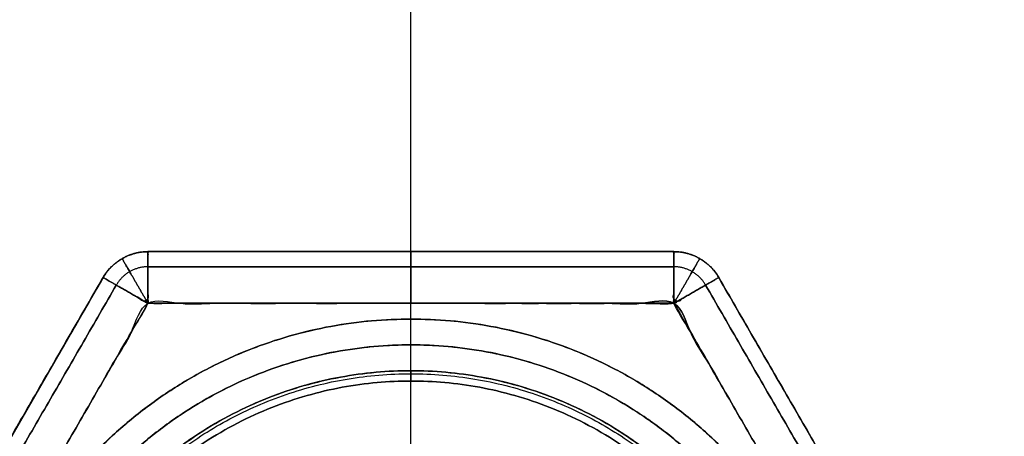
# Model space of a CAD drawing. Header units: millimetres. Extents: x -661 to 720, y -255 to 255.
# Tile 144 of 256: x -589 to -580, y -207 to -203. Entities that reach past the tile are written whole.
import ezdxf

# ---------------------------------------------------------------- set-up
doc = ezdxf.new("R2010")
doc.units = ezdxf.units.MM
doc.layers.add('Floreana 120', color=18, linetype='Continuous', true_color=0x000000)

msp = doc.modelspace()

# ---------------------------------------------------------------- linework, layer by layer
at = {"layer": 'Floreana 120', "color": 250, "true_color": 0x282421}
msp.add_line((-585.5296, -206, 6), (-585.5296, -199, 6), dxfattribs=at)
at = {"layer": 'Floreana 120', "color": 7, "true_color": 0xf1f1f1}
for p, q in [((-588.071, -205.0983, 3.5), (-582.9883, -205.0983, 3.5)), ((-585.5296, -205.0983, 1.5), (-585.5296, -205.0983, 5.5)), ((-588.504, -205.3483, 3.5), (-591.0453, -209.75, 3.5)), ((-580.014, -209.75, 3.5), (-582.5553, -205.3483, 3.5)), ((-585.5296, -207, 1), (-585.5296, -205.5983, 1)), ((-585.5296, -207, 6), (-585.5296, -205.5983, 6))]:
    msp.add_line(p, q, dxfattribs=at)
at = {"layer": 'Floreana 120', "color": 253, "true_color": 0x97aaae}
for p, q in [((-585.5296, -207, 10.7), (-585.5296, -206.35, 10.7)), ((-585.5296, -213.65, 11.5), (-585.5296, -206.35, 11.5))]:
    msp.add_line(p, q, dxfattribs=at)
at = {"layer": 'Floreana 120', "color": 250, "true_color": 0x282421}
for points, weights, knots in [([(-652.0296, -251, 10), (-475.5296, -251, 10), (-299.0296, -251, 10), (-294.0296, -251, 10), (-294.0296, -246, 10), (-294.0296, 0, 10), (-294.0296, 246, 10), (-294.0296, 251, 10), (-299.0296, 251, 10), (-475.5296, 251, 10), (-652.0296, 251, 10), (-657.0296, 251, 10), (-657.0296, 246, 10), (-657.0296, 0, 10), (-657.0296, -246, 10), (-657.0296, -251, 10), (-652.0296, -251, 10)], [1, 1, 1, 0.707106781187, 1, 1, 1, 0.707106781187, 1, 1, 1, 0.707106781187, 1, 1, 1, 0.707106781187, 1], [0, 0, 0, 353, 353, 363, 363, 855, 855, 865, 865, 1218, 1218, 1228, 1228, 1720, 1720, 1730, 1730, 1730]), ([(-294.0296, 246), (-294.0296, 0), (-294.0296, -246), (-294.0296, -251), (-299.0296, -251), (-475.5296, -251), (-652.0296, -251), (-657.0296, -251), (-657.0296, -246), (-657.0296, 0), (-657.0296, 246), (-657.0296, 251), (-652.0296, 251), (-475.5296, 251), (-299.0296, 251), (-294.0296, 251), (-294.0296, 246)], [1, 1, 1, 0.707106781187, 1, 1, 1, 0.707106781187, 1, 1, 1, 0.707106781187, 1, 1, 1, 0.707106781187, 1], [0, 0, 0, 492, 492, 502, 502, 855, 855, 865, 865, 1357, 1357, 1367, 1367, 1720, 1720, 1730, 1730, 1730]), ([(-585.5296, -221, 6), (-596.5296, -221, 6), (-596.5296, -210, 6), (-596.5296, -199, 6), (-585.5296, -199, 6), (-574.5296, -199, 6), (-574.5296, -210, 6), (-574.5296, -221, 6), (-585.5296, -221, 6)], [1, 0.707106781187, 1, 0.707106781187, 1, 0.707106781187, 1, 0.707106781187, 1], [0, 0, 0, 22, 22, 44, 44, 66, 66, 88, 88, 88]), ([(-585.5296, -221), (-574.5296, -221), (-574.5296, -210), (-574.5296, -199), (-585.5296, -199), (-596.5296, -199), (-596.5296, -210), (-596.5296, -221), (-585.5296, -221)], [1, 0.707106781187, 1, 0.707106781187, 1, 0.707106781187, 1, 0.707106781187, 1], [0, 0, 0, 22, 22, 44, 44, 66, 66, 88, 88, 88]), ([(-574.5296, -210, 6), (-574.5296, -199, 6), (-585.5296, -199, 6), (-596.5296, -199, 6), (-596.5296, -210, 6)], [1, 0.707106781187, 1, 0.707106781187, 1], [0, 0, 0, 22, 22, 44, 44, 44]), ([(-596.5296, -210), (-596.5296, -199), (-585.5296, -199), (-574.5296, -199), (-574.5296, -210)], [1, 0.707106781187, 1, 0.707106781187, 1], [0, 0, 0, 22, 22, 44, 44, 44]), ([(-581.5296, -210, 6), (-581.5296, -206, 6), (-585.5296, -206, 6), (-589.5296, -206, 6), (-589.5296, -210, 6), (-589.5296, -214, 6), (-585.5296, -214, 6), (-581.5296, -214, 6), (-581.5296, -210, 6)], [1, 0.707106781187, 1, 0.707106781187, 1, 0.707106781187, 1, 0.707106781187, 1], [0, 0, 0, 8, 8, 16, 16, 24, 24, 32, 32, 32]), ([(-581.5296, -210, 10), (-581.5296, -214, 10), (-585.5296, -214, 10), (-589.5296, -214, 10), (-589.5296, -210, 10), (-589.5296, -206, 10), (-585.5296, -206, 10), (-581.5296, -206, 10), (-581.5296, -210, 10)], [1, 0.707106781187, 1, 0.707106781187, 1, 0.707106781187, 1, 0.707106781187, 1], [0, 0, 0, 8, 8, 16, 16, 24, 24, 32, 32, 32]), ([(-581.5296, -210, 10), (-581.5296, -206, 10), (-585.5296, -206, 10), (-589.5296, -206, 10), (-589.5296, -210, 10)], [1, 0.707106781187, 1, 0.707106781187, 1], [0, 0, 0, 8, 8, 16, 16, 16]), ([(-589.5296, -210, 6), (-589.5296, -206, 6), (-585.5296, -206, 6), (-581.5296, -206, 6), (-581.5296, -210, 6)], [1, 0.707106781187, 1, 0.707106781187, 1], [0, 0, 0, 8, 8, 16, 16, 16])]:
    msp.add_rational_spline(points, weights, degree=2, knots=knots, dxfattribs=at)
for points in [[(-596.5296, -210, 3), (-596.5296, -188, 3), (-574.5296, -188, 3), (-574.5296, -210, 3)], [(-589.5296, -210, 8), (-589.5296, -202, 8), (-581.5296, -202, 8), (-581.5296, -210, 8)]]:
    msp.add_rational_spline(points, [1, 0.333333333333, 0.333333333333, 1], degree=3, dxfattribs=at)
at = {"layer": 'Floreana 120', "color": 7, "true_color": 0xf1f1f1}
for points, weights, knots in [([(-588.071, -205.0983, 5.5), (-588.071, -205.0983, 3.5), (-588.071, -205.0983, 1.5), (-588.3596, -205.0983, 1.5), (-588.504, -205.3483, 1.5), (-588.504, -205.3483, 3.5), (-588.504, -205.3483, 5.5), (-588.3596, -205.0983, 5.5), (-588.071, -205.0983, 5.5)], [1, 1, 1, 0.866025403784, 1, 1, 1, 0.866025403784, 1], [0, 0, 0, 4, 4, 4.57735, 4.57735, 8.57735, 8.57735, 9.154701, 9.154701, 9.154701]), ([(-588.071, -205.5983, 1), (-588.071, -205.0983, 1), (-588.071, -205.0983, 1.5), (-585.5296, -205.0983, 1.5), (-582.9883, -205.0983, 1.5), (-582.9883, -205.0983, 1), (-582.9883, -205.5983, 1), (-585.5296, -205.5983, 1), (-588.071, -205.5983, 1)], [1, 0.707106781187, 1, 1, 1, 0.707106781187, 1, 1, 1], [0, 0, 0, 1, 1, 6.08265, 6.08265, 7.08265, 7.08265, 12.165299, 12.165299, 12.165299]), ([(-582.9883, -205.5983, 6), (-582.9883, -205.0983, 6), (-582.9883, -205.0983, 5.5), (-585.5296, -205.0983, 5.5), (-588.071, -205.0983, 5.5), (-588.071, -205.0983, 6), (-588.071, -205.5983, 6), (-585.5296, -205.5983, 6), (-582.9883, -205.5983, 6)], [1, 0.707106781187, 1, 1, 1, 0.707106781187, 1, 1, 1], [0, 0, 0, 1, 1, 6.08265, 6.08265, 7.08265, 7.08265, 12.165299, 12.165299, 12.165299]), ([(-582.5553, -205.3483, 5.5), (-582.5553, -205.3483, 3.5), (-582.5553, -205.3483, 1.5), (-582.6996, -205.0983, 1.5), (-582.9883, -205.0983, 1.5), (-582.9883, -205.0983, 3.5), (-582.9883, -205.0983, 5.5), (-582.6996, -205.0983, 5.5), (-582.5553, -205.3483, 5.5)], [1, 1, 1, 0.866025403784, 1, 1, 1, 0.866025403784, 1], [0, 0, 0, 4, 4, 4.57735, 4.57735, 8.57735, 8.57735, 9.154701, 9.154701, 9.154701]), ([(-590.6123, -210, 1), (-591.0453, -209.75, 1), (-591.0453, -209.75, 1.5), (-589.7746, -207.5491, 1.5), (-588.504, -205.3483, 1.5), (-588.504, -205.3483, 1), (-588.071, -205.5983, 1), (-589.3416, -207.7991, 1), (-590.6123, -210, 1)], [1, 0.707106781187, 1, 1, 1, 0.707106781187, 1, 1, 1], [0, 0, 0, 1, 1, 6.08265, 6.08265, 7.08265, 7.08265, 12.165299, 12.165299, 12.165299]), ([(-588.071, -205.5983, 6), (-588.504, -205.3483, 6), (-588.504, -205.3483, 5.5), (-589.7746, -207.5491, 5.5), (-591.0453, -209.75, 5.5), (-591.0453, -209.75, 6), (-590.6123, -210, 6), (-589.3416, -207.7991, 6), (-588.071, -205.5983, 6)], [1, 0.707106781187, 1, 1, 1, 0.707106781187, 1, 1, 1], [0, 0, 0, 1, 1, 6.08265, 6.08265, 7.08265, 7.08265, 12.165299, 12.165299, 12.165299]), ([(-582.9883, -205.5983, 1), (-582.5553, -205.3483, 1), (-582.5553, -205.3483, 1.5), (-581.2846, -207.5491, 1.5), (-580.014, -209.75, 1.5), (-580.014, -209.75, 1), (-580.447, -210, 1), (-581.7176, -207.7991, 1), (-582.9883, -205.5983, 1)], [1, 0.707106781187, 1, 1, 1, 0.707106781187, 1, 1, 1], [0, 0, 0, 1, 1, 6.08265, 6.08265, 7.08265, 7.08265, 12.165299, 12.165299, 12.165299]), ([(-582.5553, -205.3483, 5.5), (-582.5553, -205.3483, 6), (-582.9883, -205.5983, 6), (-581.7176, -207.7991, 6), (-580.447, -210, 6), (-580.014, -209.75, 6), (-580.014, -209.75, 5.5), (-581.2846, -207.5491, 5.5), (-582.5553, -205.3483, 5.5)], [1, 0.707106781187, 1, 1, 1, 0.707106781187, 1, 1, 1], [0, 0, 0, 1, 1, 6.08265, 6.08265, 7.08265, 7.08265, 12.165299, 12.165299, 12.165299])]:
    msp.add_rational_spline(points, weights, degree=2, knots=knots, dxfattribs=at)
for points, weights, degree in [([(-588.071, -205.0983, 5.5), (-588.3596, -205.0983, 5.5), (-588.504, -205.3483, 5.5)], [1, 0.866025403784, 1], 2), ([(-588.504, -205.3483, 3.5), (-588.4125, -205.1898, 3.5), (-588.254, -205.0983, 3.5), (-588.071, -205.0983, 3.5)], [1, 0.910683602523, 0.910683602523, 1], 3), ([(-588.504, -205.3483, 1.5), (-588.3596, -205.0983, 1.5), (-588.071, -205.0983, 1.5)], [1, 0.866025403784, 1], 2), ([(-582.9883, -205.0983, 1.5), (-582.6996, -205.0983, 1.5), (-582.5553, -205.3483, 1.5)], [1, 0.866025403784, 1], 2), ([(-582.5553, -205.3483, 5.5), (-582.6996, -205.0983, 5.5), (-582.9883, -205.0983, 5.5)], [1, 0.866025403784, 1], 2), ([(-582.9883, -205.0983, 3.5), (-582.8053, -205.0983, 3.5), (-582.6468, -205.1898, 3.5), (-582.5553, -205.3483, 3.5)], [1, 0.910683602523, 0.910683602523, 1], 3), ([(-588.071, -205.2447, 5.8536), (-588.2004, -205.2447, 5.8536), (-588.3124, -205.3094, 5.8536), (-588.3771, -205.4215, 5.8536)], [0.828741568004, 0.75472135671, 0.75472135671, 0.828741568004], 3), ([(-588.071, -205.2447, 1.1464), (-588.2004, -205.2447, 1.1464), (-588.3124, -205.3094, 1.1464), (-588.3771, -205.4215, 1.1464)], [0.828741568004, 0.75472135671, 0.75472135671, 0.828741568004], 3), ([(-582.6821, -205.4215, 1.1464), (-582.7468, -205.3094, 1.1464), (-582.8589, -205.2447, 1.1464), (-582.9883, -205.2447, 1.1464)], [0.828741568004, 0.75472135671, 0.75472135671, 0.828741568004], 3), ([(-582.6821, -205.4215, 5.8536), (-582.7468, -205.3094, 5.8536), (-582.8589, -205.2447, 5.8536), (-582.9883, -205.2447, 5.8536)], [0.828741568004, 0.75472135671, 0.75472135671, 0.828741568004], 3)]:
    msp.add_rational_spline(points, weights, degree=degree, dxfattribs=at)
for points in [[(-582.9883, -205.0983, 1.5), (-585.5296, -205.0983, 1.5), (-588.071, -205.0983, 1.5)], [(-588.071, -205.0983, 1.5), (-588.071, -205.0983, 3.5), (-588.071, -205.0983, 5.5)], [(-588.071, -205.0983, 5.5), (-585.5296, -205.0983, 5.5), (-582.9883, -205.0983, 5.5)], [(-582.9883, -205.0983, 5.5), (-582.9883, -205.0983, 3.5), (-582.9883, -205.0983, 1.5)], [(-588.321, -205.1653, 5.5), (-588.321, -205.1653, 3.5), (-588.321, -205.1653, 1.5)], [(-582.7383, -205.1653, 5.5), (-582.7383, -205.1653, 3.5), (-582.7383, -205.1653, 1.5)], [(-582.9883, -205.2447, 1.1464), (-585.5296, -205.2447, 1.1464), (-588.071, -205.2447, 1.1464)], [(-588.071, -205.2447, 5.8536), (-585.5296, -205.2447, 5.8536), (-582.9883, -205.2447, 5.8536)], [(-588.504, -205.3483, 1.5), (-589.7746, -207.5491, 1.5), (-591.0453, -209.75, 1.5)], [(-591.0453, -209.75, 5.5), (-589.7746, -207.5491, 5.5), (-588.504, -205.3483, 5.5)], [(-588.3771, -205.4215, 1.1464), (-589.6478, -207.6224, 1.1464), (-590.9185, -209.8232, 1.1464)], [(-590.9185, -209.8232, 5.8536), (-589.6478, -207.6224, 5.8536), (-588.3771, -205.4215, 5.8536)], [(-588.504, -205.3483, 5.5), (-588.504, -205.3483, 3.5), (-588.504, -205.3483, 1.5)], [(-582.6821, -205.4215, 5.8536), (-581.4115, -207.6224, 5.8536), (-580.1408, -209.8232, 5.8536)], [(-580.1408, -209.8232, 1.1464), (-581.4115, -207.6224, 1.1464), (-582.6821, -205.4215, 1.1464)], [(-580.014, -209.75, 1.5), (-581.2846, -207.5491, 1.5), (-582.5553, -205.3483, 1.5)], [(-582.5553, -205.3483, 1.5), (-582.5553, -205.3483, 3.5), (-582.5553, -205.3483, 5.5)], [(-582.5553, -205.3483, 5.5), (-581.2846, -207.5491, 5.5), (-580.014, -209.75, 5.5)]]:
    msp.add_open_spline(points, degree=2, dxfattribs=at)
at = {"layer": 'Floreana 120', "color": 7, "true_color": 0xf1f1f1, "extrusion": (-1, -2.27374e-13, -2.27374e-13)}
msp.add_rational_spline([(-588.071, -205.5983, 6), (-588.071, -205.0983, 6), (-588.071, -205.0983, 5.5)], [1, 0.707106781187, 1], degree=2, dxfattribs=at)
at = {"layer": 'Floreana 120', "color": 7, "true_color": 0xf1f1f1, "extrusion": (-1, 0, 0)}
for points in [[(-588.071, -205.0983, 1.5), (-588.071, -205.0983, 1), (-588.071, -205.5983, 1)], [(-582.9883, -205.5983, 1), (-582.9883, -205.0983, 1), (-582.9883, -205.0983, 1.5)], [(-582.9883, -205.0983, 5.5), (-582.9883, -205.0983, 6), (-582.9883, -205.5983, 6)]]:
    msp.add_rational_spline(points, [1, 0.707106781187, 1], degree=2, dxfattribs=at)
at = {"layer": 'Floreana 120', "color": 7, "true_color": 0xf1f1f1, "extrusion": (1, -5.48929e-13, 7.76302e-13)}
msp.add_rational_spline([(-585.5296, -205.0983, 1.5), (-585.5296, -205.0983, 1.2071), (-585.5296, -205.3054, 1), (-585.5296, -205.5983, 1)], [1, 0.804737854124, 0.804737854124, 1], degree=3, dxfattribs=at)
at = {"layer": 'Floreana 120', "color": 7, "true_color": 0xf1f1f1, "extrusion": (1, -6.15525e-13, -3.88151e-13)}
msp.add_rational_spline([(-585.5296, -205.0983, 5.5), (-585.5296, -205.0983, 5.7929), (-585.5296, -205.3054, 6), (-585.5296, -205.5983, 6)], [1, 0.804737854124, 0.804737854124, 1], degree=3, dxfattribs=at)
at = {"layer": 'Floreana 120', "color": 7, "true_color": 0xf1f1f1, "extrusion": (0.866025, 0.5, -6.61733e-13)}
msp.add_rational_spline([(-588.071, -205.5983, 6), (-588.2174, -205.3446, 6), (-588.321, -205.1653, 5.7929), (-588.321, -205.1653, 5.5)], [0.905891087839, 0.729004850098, 0.729004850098, 0.905891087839], degree=3, dxfattribs=at)
at = {"layer": 'Floreana 120', "color": 7, "true_color": 0xf1f1f1, "extrusion": (0.866025, 0.5, -5.04331e-13)}
msp.add_rational_spline([(-588.321, -205.1653, 1.5), (-588.321, -205.1653, 1.2071), (-588.2174, -205.3446, 1), (-588.071, -205.5983, 1)], [0.905891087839, 0.729004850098, 0.729004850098, 0.905891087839], degree=3, dxfattribs=at)
at = {"layer": 'Floreana 120', "color": 7, "true_color": 0xf1f1f1, "extrusion": (0.866025, -0.5, 5.85875e-13)}
msp.add_rational_spline([(-582.7383, -205.1653, 1.5), (-582.7383, -205.1653, 1.2071), (-582.8419, -205.3446, 1), (-582.9883, -205.5983, 1)], [0.905891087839, 0.729004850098, 0.729004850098, 0.905891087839], degree=3, dxfattribs=at)
at = {"layer": 'Floreana 120', "color": 7, "true_color": 0xf1f1f1, "extrusion": (-0.866025, 0.5, 1.05661e-14)}
msp.add_rational_spline([(-582.9883, -205.5983, 6), (-582.8419, -205.3446, 6), (-582.7383, -205.1653, 5.7929), (-582.7383, -205.1653, 5.5)], [0.905891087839, 0.729004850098, 0.729004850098, 0.905891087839], degree=3, dxfattribs=at)
at = {"layer": 'Floreana 120', "color": 7, "true_color": 0xf1f1f1, "extrusion": (-0.5, -0.866025, -2.12143e-13)}
msp.add_rational_spline([(-588.504, -205.3483, 5.5), (-588.504, -205.3483, 6), (-588.071, -205.5983, 6)], [1, 0.707106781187, 1], degree=2, dxfattribs=at)
at = {"layer": 'Floreana 120', "color": 7, "true_color": 0xf1f1f1, "extrusion": (-0.5, -0.866025, 1.52101e-14)}
msp.add_rational_spline([(-588.071, -205.5983, 1), (-588.504, -205.3483, 1), (-588.504, -205.3483, 1.5)], [1, 0.707106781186, 1], degree=2, dxfattribs=at)
at = {"layer": 'Floreana 120', "color": 7, "true_color": 0xf1f1f1, "extrusion": (-0.5, 0.866025, -2.12164e-13)}
msp.add_rational_spline([(-582.5553, -205.3483, 1.5), (-582.5553, -205.3483, 1), (-582.9883, -205.5983, 1)], [1, 0.707106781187, 1], degree=2, dxfattribs=at)
at = {"layer": 'Floreana 120', "color": 7, "true_color": 0xf1f1f1, "extrusion": (-0.5, 0.866025, -1.47684e-13)}
msp.add_rational_spline([(-582.9883, -205.5983, 6), (-582.5553, -205.3483, 6), (-582.5553, -205.3483, 5.5)], [1, 0.707106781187, 1], degree=2, dxfattribs=at)
at = {"layer": 'Floreana 120', "color": 7, "true_color": 0xf1f1f1}
for points in [[(-588.071, -205.5983, 1), (-585.5296, -205.5983, 1), (-582.9883, -205.5983, 1), (-581.7176, -207.7991, 1), (-580.447, -210, 1), (-581.7176, -212.2009, 1), (-582.9883, -214.4017, 1), (-585.5296, -214.4017, 1), (-588.071, -214.4017, 1), (-589.3416, -212.2009, 1), (-590.6123, -210, 1), (-589.3416, -207.7991, 1), (-588.071, -205.5983, 1)], [(-590.6123, -210, 6), (-589.3416, -212.2009, 6), (-588.071, -214.4017, 6), (-585.5296, -214.4017, 6), (-582.9883, -214.4017, 6), (-581.7176, -212.2009, 6), (-580.447, -210, 6), (-581.7176, -207.7991, 6), (-582.9883, -205.5983, 6), (-585.5296, -205.5983, 6), (-588.071, -205.5983, 6), (-589.3416, -207.7991, 6), (-590.6123, -210, 6)]]:
    msp.add_open_spline(points, degree=2, knots=[0, 0, 0, 5.08265, 5.08265, 10.165299, 10.165299, 15.247949, 15.247949, 20.330599, 20.330599, 25.413249, 25.413249, 30.495898, 30.495898, 30.495898], dxfattribs=at)
at = {"layer": 'Floreana 120', "color": 253, "true_color": 0x999999}
for points, weights, knots in [([(-585.5296, -205.75, 10), (-589.7796, -205.75, 10), (-589.7796, -210, 10), (-589.7796, -214.25, 10), (-585.5296, -214.25, 10), (-581.2796, -214.25, 10), (-581.2796, -210, 10), (-581.2796, -205.75, 10), (-585.5296, -205.75, 10)], [1, 0.707106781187, 1, 0.707106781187, 1, 0.707106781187, 1, 0.707106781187, 1], [0, 0, 0, 8.5, 8.5, 17, 17, 25.5, 25.5, 34, 34, 34]), ([(-585.5296, -205.75, 11.5), (-581.2796, -205.75, 11.5), (-581.2796, -210, 11.5), (-581.2796, -214.25, 11.5), (-585.5296, -214.25, 11.5), (-589.7796, -214.25, 11.5), (-589.7796, -210, 11.5), (-589.7796, -205.75, 11.5), (-585.5296, -205.75, 11.5)], [1, 0.707106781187, 1, 0.707106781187, 1, 0.707106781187, 1, 0.707106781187, 1], [0, 0, 0, 8.5, 8.5, 17, 17, 25.5, 25.5, 34, 34, 34]), ([(-585.5296, -214.25, 10), (-589.7796, -214.25, 10), (-589.7796, -210, 10), (-589.7796, -205.75, 10), (-585.5296, -205.75, 10)], [1, 0.707106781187, 1, 0.707106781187, 1], [0, 0, 0, 8.5, 8.5, 17, 17, 17]), ([(-585.5296, -205.75, 11.5), (-589.7796, -205.75, 11.5), (-589.7796, -210, 11.5), (-589.7796, -214.25, 11.5), (-585.5296, -214.25, 11.5)], [1, 0.707106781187, 1, 0.707106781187, 1], [0, 0, 0, 8.5, 8.5, 17, 17, 17]), ([(-585.5296, -214.25, 11.5), (-581.2796, -214.25, 11.5), (-581.2796, -210, 11.5), (-581.2796, -205.75, 11.5), (-585.5296, -205.75, 11.5)], [1, 0.707106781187, 1, 0.707106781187, 1], [0, 0, 0, 8.5, 8.5, 17, 17, 17]), ([(-585.5296, -205.75, 10), (-581.2796, -205.75, 10), (-581.2796, -210, 10), (-581.2796, -214.25, 10), (-585.5296, -214.25, 10)], [1, 0.707106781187, 1, 0.707106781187, 1], [0, 0, 0, 8.5, 8.5, 17, 17, 17])]:
    msp.add_rational_spline(points, weights, degree=2, knots=knots, dxfattribs=at)
for points in [[(-585.5296, -214.25, 10.75), (-594.0296, -214.25, 10.75), (-594.0296, -205.75, 10.75), (-585.5296, -205.75, 10.75)], [(-585.5296, -205.75, 10.75), (-577.0296, -205.75, 10.75), (-577.0296, -214.25, 10.75), (-585.5296, -214.25, 10.75)]]:
    msp.add_rational_spline(points, [1, 0.333333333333, 0.333333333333, 1], degree=3, dxfattribs=at)
msp.add_open_spline([(-585.5296, -205.75, 10), (-585.5296, -205.75, 10.75), (-585.5296, -205.75, 11.5)], degree=2, dxfattribs=at)
at = {"layer": 'Floreana 120', "color": 250, "true_color": 0x282421}
msp.add_open_spline([(-585.5296, -206, 10), (-585.5296, -206, 8), (-585.5296, -206, 6)], degree=2, dxfattribs=at)
at = {"layer": 'Floreana 120', "color": 253, "true_color": 0x97aaae}
for points, weights, knots in [([(-581.7796, -210, 10.8), (-581.7796, -206.25, 10.8), (-585.5296, -206.25, 10.8), (-589.2796, -206.25, 10.8), (-589.2796, -210, 10.8)], [1, 0.707106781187, 1, 0.707106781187, 1], [0, 0, 0, 7.5, 7.5, 15, 15, 15]), ([(-589.2796, -210, 11.4), (-589.2796, -206.25, 11.4), (-585.5296, -206.25, 11.4), (-581.7796, -206.25, 11.4), (-581.7796, -210, 11.4)], [1, 0.707106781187, 1, 0.707106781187, 1], [0, 0, 0, 7.5, 7.5, 15, 15, 15]), ([(-589.2796, -210, 10.8), (-589.2796, -206.25, 10.8), (-585.5296, -206.25, 10.8), (-581.7796, -206.25, 10.8), (-581.7796, -210, 10.8)], [1, 0.707106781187, 1, 0.707106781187, 1], [0, 0, 0, 7.5, 7.5, 15, 15, 15]), ([(-581.7796, -210, 11.4), (-581.7796, -206.25, 11.4), (-585.5296, -206.25, 11.4), (-589.2796, -206.25, 11.4), (-589.2796, -210, 11.4)], [1, 0.707106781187, 1, 0.707106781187, 1], [0, 0, 0, 7.5, 7.5, 15, 15, 15]), ([(-581.8796, -210, 10.7), (-581.8796, -213.65, 10.7), (-585.5296, -213.65, 10.7), (-589.1796, -213.65, 10.7), (-589.1796, -210, 10.7), (-589.1796, -206.35, 10.7), (-585.5296, -206.35, 10.7), (-581.8796, -206.35, 10.7), (-581.8796, -210, 10.7)], [1, 0.707106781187, 1, 0.707106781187, 1, 0.707106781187, 1, 0.707106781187, 1], [0, 0, 0, 7.3, 7.3, 14.6, 14.6, 21.9, 21.9, 29.2, 29.2, 29.2]), ([(-581.8796, -210, 10.7), (-581.8796, -206.35, 10.7), (-585.5296, -206.35, 10.7), (-589.1796, -206.35, 10.7), (-589.1796, -210, 10.7)], [1, 0.707106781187, 1, 0.707106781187, 1], [0, 0, 0, 7.3, 7.3, 14.6, 14.6, 14.6]), ([(-581.8796, -210, 11.5), (-581.8796, -206.35, 11.5), (-585.5296, -206.35, 11.5), (-589.1796, -206.35, 11.5), (-589.1796, -210, 11.5), (-589.1796, -213.65, 11.5), (-585.5296, -213.65, 11.5), (-581.8796, -213.65, 11.5), (-581.8796, -210, 11.5)], [1, 0.707106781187, 1, 0.707106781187, 1, 0.707106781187, 1, 0.707106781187, 1], [0, 0, 0, 7.3, 7.3, 14.6, 14.6, 21.9, 21.9, 29.2, 29.2, 29.2]), ([(-589.1796, -210, 11.5), (-589.1796, -206.35, 11.5), (-585.5296, -206.35, 11.5), (-581.8796, -206.35, 11.5), (-581.8796, -210, 11.5)], [1, 0.707106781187, 1, 0.707106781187, 1], [0, 0, 0, 7.3, 7.3, 14.6, 14.6, 14.6])]:
    msp.add_rational_spline(points, weights, degree=2, knots=knots, dxfattribs=at)
for points, weights in [([(-581.7796, -210, 11.1), (-581.7796, -202.5, 11.1), (-589.2796, -202.5, 11.1), (-589.2796, -210, 11.1)], [1, 0.333333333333, 0.333333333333, 1]), ([(-589.2503, -210, 10.7293), (-589.2503, -202.5586, 10.7293), (-581.8089, -202.5586, 10.7293), (-581.8089, -210, 10.7293)], [0.816490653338, 0.272163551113, 0.272163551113, 0.816490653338]), ([(-589.2503, -210, 11.4707), (-589.2503, -202.5586, 11.4707), (-581.8089, -202.5586, 11.4707), (-581.8089, -210, 11.4707)], [0.816490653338, 0.272163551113, 0.272163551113, 0.816490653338])]:
    msp.add_rational_spline(points, weights, degree=3, dxfattribs=at)
msp.add_open_spline([(-585.5296, -206.25, 10.8), (-585.5296, -206.25, 11.1), (-585.5296, -206.25, 11.4)], degree=2, dxfattribs=at)
at = {"layer": 'Floreana 120', "color": 253, "true_color": 0x97aaae, "extrusion": (1, -1.46985e-12, -1.94076e-12)}
msp.add_rational_spline([(-585.5296, -206.35, 10.7), (-585.5296, -206.2914, 10.7), (-585.5296, -206.25, 10.7414), (-585.5296, -206.25, 10.8)], [0.478289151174, 0.384897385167, 0.384897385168, 0.478289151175], degree=3, dxfattribs=at)
at = {"layer": 'Floreana 120', "color": 253, "true_color": 0x97aaae, "extrusion": (-1, 1.13687e-12, -4.96436e-24)}
msp.add_rational_spline([(-585.5296, -206.25, 11.4), (-585.5296, -206.25, 11.4586), (-585.5296, -206.2914, 11.5), (-585.5296, -206.35, 11.5)], [0.478289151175, 0.384897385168, 0.384897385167, 0.478289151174], degree=3, dxfattribs=at)

doc.saveas('drawing.dxf')
